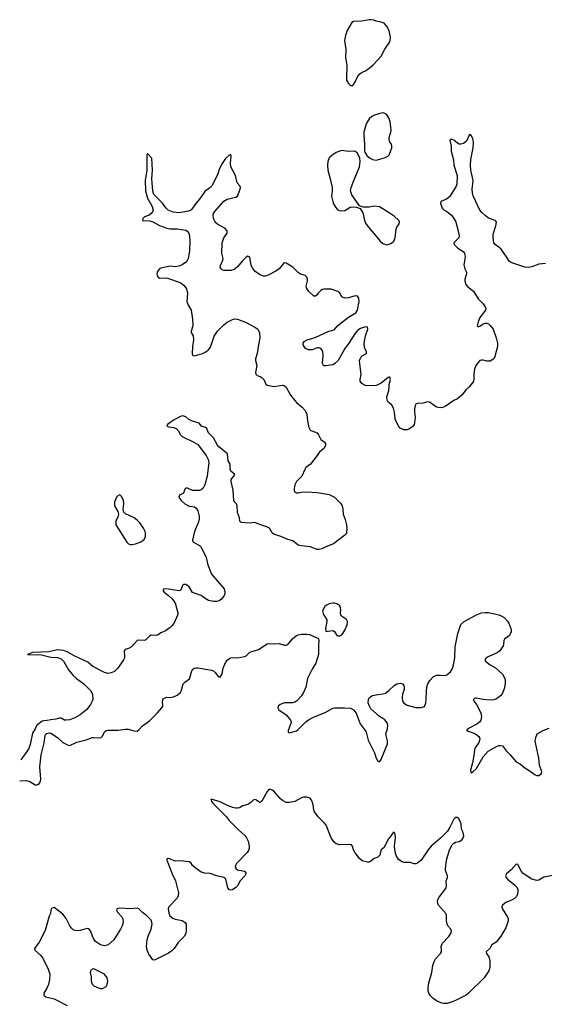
# Model space of a CAD drawing. Header units: inches. Extents: x 1682510 to 1839368, y 640758 to 791543.
# Tile 43 of 186: x 1685731 to 1691795, y 710943 to 722331. Entities that reach past the tile are written whole.
import ezdxf

# ---------------------------------------------------------------- set-up
doc = ezdxf.new("R2010")
doc.units = ezdxf.units.IN
doc.header["$MEASUREMENT"] = 0
for name, color, linetype in [('B6781', 7, 'Continuous'), ('B6782', 7, 'Continuous'), ('B6791', 7, 'Continuous'), ('B6792', 7, 'Continuous')]:
    doc.layers.add(name, color=color, linetype=linetype)

msp = doc.modelspace()

# ---------------------------------------------------------------- linework, layer by layer
at = {"layer": 'B6781', "color": 6}
for points, elevation in [([(1687247, 720000), (1687270, 719994), (1687349, 719949), (1687430, 719919), (1687470, 719913), (1687550, 719912), (1687650, 719897), (1687677, 719877), (1687689, 719849), (1687697, 719777), (1687694, 719654), (1687680, 719570), (1687661, 719530), (1687610, 719494), (1687570, 719479), (1687530, 719473), (1687470, 719480), (1687363, 719457), (1687350, 719452), (1687330, 719430), (1687319, 719410), (1687317, 719390), (1687320, 719370), (1687330, 719353), (1687350, 719340), (1687410, 719344), (1687441, 719341), (1687587, 719290), (1687630, 719261), (1687658, 719218), (1687671, 719170), (1687663, 719070), (1687679, 719030), (1687712, 718970), (1687727, 718867), (1687731, 718790), (1687713, 718730), (1687713, 718713), (1687735, 718675), (1687742, 718630), (1687727, 718550), (1687724, 718470), (1687727, 718450), (1687750, 718445), (1687844, 718470), (1687876, 718484), (1687911, 718509), (1687937, 718543), (1687979, 718670), (1688018, 718730), (1688090, 718803), (1688130, 718832), (1688190, 718865), (1688210, 718871), (1688250, 718868), (1688350, 718829), (1688450, 718775), (1688482, 718750), (1688496, 718730), (1688503, 718710), (1688507, 718650), (1688490, 718570), (1688477, 718470), (1688455, 718410), (1688455, 718390), (1688471, 718330), (1688456, 718250), (1688461, 718230), (1688477, 718217), (1688510, 718205), (1688534, 718190), (1688552, 718170), (1688575, 718115), (1688590, 718105), (1688670, 718088), (1688770, 718103), (1688790, 718095), (1688810, 718079), (1688862, 717990), (1688910, 717926), (1688930, 717905), (1688998, 717850), (1689029, 717810), (1689049, 717769), (1689057, 717690), (1689074, 717614), (1689084, 717590), (1689098, 717578), (1689150, 717562), (1689171, 717551), (1689186, 717530), (1689210, 717476), (1689250, 717448), (1689265, 717430), (1689267, 717410), (1689250, 717376), (1689194, 717326), (1689170, 717289), (1689091, 717190), (1689040, 717150), (1689026, 717130), (1688991, 717050), (1688932, 716988), (1688913, 716950), (1688902, 716910), (1688902, 716890), (1688908, 716870), (1688930, 716857), (1688950, 716858), (1688990, 716868), (1689051, 716871), (1689170, 716861), (1689310, 716840), (1689370, 716810), (1689441, 716741), (1689458, 716710), (1689467, 716670), (1689471, 716610), (1689494, 716550), (1689509, 716489), (1689514, 716446), (1689510, 716390), (1689490, 716370), (1689360, 716270), (1689270, 716235), (1689222, 716210), (1689190, 716202), (1689170, 716203), (1689090, 716236), (1688990, 716245), (1688950, 716255), (1688890, 716302), (1688830, 716319), (1688750, 716354), (1688670, 716380), (1688650, 716395), (1688617, 716450), (1688586, 716466), (1688495, 716495), (1688450, 716514), (1688390, 716508), (1688290, 716516), (1688274, 716530), (1688271, 716571), (1688249, 716630), (1688246, 716710), (1688238, 716730), (1688218, 716750), (1688207, 716770), (1688200, 716890), (1688177, 716990), (1688177, 717010), (1688187, 717030), (1688207, 717050), (1688216, 717070), (1688170, 717110), (1688163, 717137), (1688165, 717190), (1688141, 717230), (1688132, 717310), (1688034, 717390), (1688016, 717410), (1687970, 717494), (1687914, 717554), (1687890, 717610), (1687831, 717631), (1687805, 717665), (1687727, 717687), (1687688, 717708), (1687650, 717737), (1687630, 717746), (1687610, 717749), (1687590, 717742), (1687510, 717698), (1687467, 717670), (1687441, 717650), (1687433, 717630), (1687450, 717621), (1687510, 717613), (1687541, 717601), (1687561, 717581), (1687589, 717529), (1687609, 717510), (1687735, 717450), (1687790, 717417), (1687887, 717290), (1687910, 717246), (1687916, 717210), (1687899, 717050), (1687870, 716950), (1687850, 716911), (1687830, 716892), (1687810, 716885), (1687750, 716884), (1687730, 716887), (1687670, 716911), (1687650, 716913), (1687640, 716900), (1687624, 716856), (1687578, 716830), (1687570, 716810), (1687599, 716770), (1687639, 716730), (1687690, 716704), (1687750, 716696), (1687770, 716681), (1687790, 716650), (1687806, 716590), (1687806, 716550), (1687795, 716510), (1687751, 716410), (1687728, 716310), (1687731, 716291), (1687810, 716251), (1687830, 716230), (1687888, 716110), (1687905, 716025), (1687950, 715918), (1688095, 715750), (1688104, 715710), (1688103, 715690), (1688096, 715670), (1688064, 715630), (1688035, 715610), (1688010, 715602), (1687970, 715602), (1687915, 715615), (1687875, 715635), (1687828, 715670), (1687730, 715706), (1687690, 715770), (1687670, 715788), (1687650, 715797), (1687630, 715800), (1687623, 715797), (1687613, 715787), (1687597, 715743), (1687588, 715732), (1687570, 715726), (1687450, 715744), (1687412, 715748), (1687394, 715746), (1687385, 715730), (1687402, 715710), (1687453, 715673), (1687494, 715634), (1687525, 715590), (1687533, 715570), (1687560, 715470), (1687559, 715450), (1687512, 715348), (1687490, 715319), (1687470, 715301), (1687416, 715264), (1687361, 715239), (1687330, 715216), (1687310, 715210), (1687250, 715213), (1687230, 715200), (1687190, 715158), (1687170, 715149), (1687110, 715155), (1687090, 715150), (1687024, 715076), (1686990, 715057), (1686950, 715047), (1686937, 715030), (1686943, 714970), (1686942, 714950), (1686932, 714928), (1686865, 714830), (1686826, 714794), (1686790, 714775), (1686750, 714769), (1686710, 714780), (1686578, 714850), (1686519, 714899), (1686370, 714968), (1686280, 715020), (1686236, 715036), (1686170, 715042), (1686070, 715021), (1685879, 715010), (1685821, 714990), (1685983, 714983), (1686090, 714957), (1686170, 714955), (1686210, 714939), (1686237, 714910), (1686296, 714810), (1686350, 714744), (1686388, 714710), (1686472, 714650), (1686551, 714571), (1686572, 714530), (1686575, 714470), (1686570, 714448), (1686551, 714410), (1686507, 714353), (1686430, 714291), (1686370, 714256), (1686310, 714235), (1686270, 714228), (1686249, 714229), (1686210, 714251), (1686190, 714254), (1686150, 714241), (1686090, 714235), (1686050, 714224), (1686010, 714222), (1685990, 714216), (1685940, 714180), (1685930, 714170), (1685912, 714128), (1685881, 714079), (1685854, 713946), (1685837, 713903), (1685815, 713865), (1685744, 713770)], 700), ([(1690000, 718195), (1689990, 718194), (1689911, 718129), (1689870, 718106), (1689850, 718101), (1689776, 718096), (1689730, 718099), (1689710, 718106), (1689684, 718124), (1689667, 718150), (1689666, 718170), (1689678, 718230), (1689661, 718350), (1689660, 718390), (1689665, 718410), (1689677, 718430), (1689690, 718443), (1689738, 718470), (1689741, 718490), (1689718, 718538), (1689713, 718590), (1689727, 718673), (1689756, 718750), (1689750, 718774), (1689730, 718780), (1689670, 718760), (1689641, 718739), (1689611, 718710), (1689536, 718590), (1689489, 718530), (1689413, 718390), (1689370, 718350), (1689350, 718341), (1689270, 718326), (1689250, 718326), (1689243, 718330), (1689233, 718353), (1689240, 718450), (1689236, 718490), (1689228, 718510), (1689210, 718529), (1689190, 718537), (1689170, 718535), (1689110, 718514), (1689070, 718512), (1689036, 718530), (1689019, 718550), (1689009, 718570), (1689008, 718590), (1689019, 718610), (1689052, 718628), (1689145, 718655), (1689256, 718704), (1689304, 718730), (1689350, 718739), (1689370, 718748), (1689403, 718790), (1689426, 718810), (1689530, 718891), (1689618, 718942), (1689635, 718970), (1689654, 719070), (1689650, 719110), (1689635, 719135), (1689610, 719137), (1689530, 719115), (1689490, 719110), (1689461, 719121), (1689444, 719144), (1689432, 719172), (1689410, 719187), (1689330, 719213), (1689250, 719215), (1689230, 719212), (1689210, 719200), (1689182, 719170), (1689170, 719148), (1689150, 719133), (1689130, 719133), (1689070, 719190), (1689045, 719230), (1689044, 719250), (1689058, 719310), (1689058, 719330), (1689050, 719352), (1689030, 719371), (1688970, 719393), (1688950, 719406), (1688889, 719469), (1688810, 719515), (1688790, 719518), (1688779, 719510), (1688730, 719450), (1688690, 719421), (1688610, 719380), (1688570, 719365), (1688550, 719365), (1688510, 719379), (1688478, 719398), (1688450, 719424), (1688422, 719462), (1688407, 719490), (1688390, 719583), (1688370, 719596), (1688350, 719583), (1688302, 719538), (1688250, 719473), (1688210, 719442), (1688170, 719431), (1688091, 719429), (1688070, 719438), (1688058, 719450), (1688050, 719470), (1688052, 719490), (1688081, 719550), (1688083, 719570), (1688068, 719630), (1688071, 719750), (1688091, 719809), (1688130, 719864), (1688130, 719890), (1688101, 719921), (1688023, 719963), (1687991, 719990), (1687987, 720000)], 700), ([(1689721, 720000), (1689730, 719978), (1689749, 719950), (1689897, 719770), (1689930, 719743), (1689970, 719729), (1689990, 719730), (1690000, 719734)], 800), ([(1690000, 717899), (1689990, 717907), (1689979, 717930), (1689976, 717970), (1689997, 718043), (1690000, 718091)], 700), ([(1685731, 713527), (1685810, 713533), (1685850, 713521), (1685910, 713483), (1685930, 713480), (1685953, 713490), (1685967, 713513), (1685974, 713546), (1685965, 713690), (1685979, 713830), (1686014, 713966), (1686025, 714050), (1686034, 714066), (1686045, 714075), (1686070, 714082), (1686090, 714078), (1686167, 714030), (1686230, 713972), (1686290, 713940), (1686310, 713936), (1686390, 713973), (1686500, 714000), (1686570, 714027), (1686590, 714030), (1686650, 714025), (1686672, 714028), (1686690, 714044), (1686710, 714095), (1686730, 714109), (1686750, 714115), (1686868, 714112), (1686950, 714125), (1686985, 714125), (1687050, 714104), (1687090, 714102), (1687110, 714116), (1687150, 714162), (1687230, 714223), (1687321, 714310), (1687375, 714370), (1687385, 714390), (1687381, 714450), (1687390, 714476), (1687430, 714497), (1687472, 714492), (1687510, 714499), (1687550, 714518), (1687589, 714550), (1687603, 714577), (1687622, 714650), (1687640, 714670), (1687692, 714708), (1687702, 714730), (1687716, 714790), (1687730, 714815), (1687746, 714830), (1687770, 714836), (1687790, 714835), (1687950, 714809), (1687970, 714799), (1687990, 714780), (1688030, 714731), (1688050, 714725), (1688070, 714765), (1688082, 714830), (1688102, 714878), (1688130, 714922), (1688156, 714944), (1688170, 714952), (1688187, 714953), (1688250, 714949), (1688334, 714966), (1688350, 714974), (1688390, 715015), (1688490, 715046), (1688590, 715112), (1688610, 715116), (1688670, 715112), (1688730, 715117), (1688790, 715097), (1688810, 715096), (1688830, 715105), (1688883, 715170), (1688930, 715208), (1688950, 715217), (1688990, 715223), (1689050, 715224), (1689079, 715219), (1689178, 715178), (1689185, 715170), (1689190, 715150), (1689184, 715090), (1689183, 714990), (1689154, 714890), (1689110, 714818), (1689056, 714710), (1689037, 714610), (1689012, 714550), (1688988, 714510), (1688930, 714450), (1688910, 714437), (1688889, 714431), (1688790, 714430), (1688741, 714410), (1688719, 714390), (1688716, 714370), (1688727, 714350), (1688810, 714292), (1688861, 714230), (1688868, 714210), (1688866, 714190), (1688836, 714110), (1688836, 714090), (1688850, 714081), (1688930, 714106), (1688950, 714120), (1689040, 714210), (1689070, 714233), (1689133, 714267), (1689263, 714317), (1689350, 714369), (1689370, 714373), (1689487, 714373), (1689553, 714367), (1689590, 714350), (1689622, 714310), (1689668, 714188), (1689726, 714110), (1689736, 714090), (1689758, 713998), (1689832, 713850), (1689850, 713789), (1689870, 713754), (1689890, 713749), (1689910, 713775), (1689983, 713957), (1689984, 713990), (1689966, 714050), (1689965, 714070), (1689984, 714130), (1689987, 714170), (1689978, 714198), (1689952, 714232), (1689930, 714250), (1689890, 714272), (1689790, 714362), (1689770, 714397), (1689760, 714430), (1689762, 714470), (1689771, 714489), (1689790, 714504), (1689810, 714513), (1689870, 714527), (1689930, 714532), (1689958, 714542), (1690000, 714578)], 700), ([(1690000, 712865), (1689990, 712851), (1689943, 712757), (1689911, 712730), (1689897, 712690), (1689898, 712670), (1689870, 712645), (1689829, 712631), (1689786, 712594), (1689770, 712587), (1689750, 712586), (1689690, 712604), (1689657, 712630), (1689610, 712693), (1689591, 712730), (1689579, 712770), (1689566, 712786), (1689532, 712792), (1689428, 712788), (1689390, 712800), (1689361, 712821), (1689332, 712870), (1689273, 713013), (1689256, 713036), (1689181, 713110), (1689139, 713170), (1689131, 713191), (1689123, 713250), (1689112, 713290), (1689097, 713317), (1689087, 713327), (1689050, 713338), (1689010, 713338), (1688989, 713331), (1688910, 713289), (1688850, 713275), (1688810, 713278), (1688770, 713301), (1688743, 713323), (1688670, 713407), (1688650, 713420), (1688630, 713427), (1688610, 713426), (1688590, 713405), (1688530, 713291), (1688510, 713277), (1688490, 713284), (1688470, 713304), (1688450, 713313), (1688430, 713302), (1688404, 713276), (1688370, 713254), (1688310, 713238), (1688270, 713215), (1688250, 713210), (1688230, 713210), (1688190, 713220), (1688125, 713245), (1688050, 713285), (1687946, 713314), (1687941, 713310), (1687946, 713306), (1687947, 713290), (1687962, 713270), (1688116, 713116), (1688153, 713070), (1688262, 712962), (1688330, 712901), (1688354, 712870), (1688372, 712830), (1688384, 712770), (1688384, 712750), (1688377, 712723), (1688361, 712699), (1688237, 712570), (1688226, 712550), (1688223, 712530), (1688233, 712510), (1688250, 712497), (1688330, 712483), (1688344, 712470), (1688346, 712450), (1688335, 712430), (1688281, 712370), (1688247, 712313), (1688228, 712292), (1688190, 712266), (1688170, 712263), (1688151, 712270), (1688138, 712290), (1688115, 712390), (1688103, 712403), (1688090, 712411), (1688010, 712429), (1687934, 712454), (1687870, 712458), (1687830, 712472), (1687760, 712520), (1687730, 712550), (1687710, 712579), (1687691, 712591), (1687590, 712601), (1687530, 712599), (1687456, 712630), (1687433, 712627), (1687432, 712610), (1687439, 712590), (1687495, 712450), (1687533, 712370), (1687567, 712233), (1687563, 712197), (1687550, 712170), (1687454, 712070), (1687446, 712046), (1687456, 711996), (1687467, 711967), (1687500, 711940), (1687530, 711929), (1687611, 711911), (1687643, 711890), (1687654, 711870), (1687657, 711790), (1687653, 711767), (1687635, 711730), (1687564, 711656), (1687517, 711590), (1687490, 711561), (1687450, 711533), (1687290, 711454), (1687270, 711459), (1687223, 711523), (1687205, 711570), (1687198, 711610), (1687204, 711690), (1687215, 711730), (1687252, 711810), (1687263, 711870), (1687260, 711890), (1687250, 711914), (1687218, 711950), (1687198, 711970), (1687150, 712004), (1687110, 712048), (1687090, 712055), (1687010, 712048), (1686890, 712054), (1686868, 712052), (1686854, 712046), (1686850, 712030), (1686861, 712010), (1686913, 711953), (1686924, 711930), (1686926, 711894), (1686914, 711850), (1686896, 711810), (1686818, 711690), (1686755, 711630), (1686710, 711618), (1686666, 711630), (1686606, 711670), (1686580, 711710), (1686550, 711794), (1686530, 711814), (1686510, 711820), (1686430, 711796), (1686393, 711793), (1686370, 711796), (1686350, 711806), (1686330, 711822), (1686310, 711849), (1686270, 711936), (1686230, 711985), (1686130, 712063), (1686104, 712056), (1686090, 712031), (1686087, 711993), (1686070, 711961), (1686025, 711795), (1685958, 711662), (1685902, 711590), (1685908, 711570), (1685973, 711513), (1685997, 711477), (1686062, 711350), (1686080, 711290), (1686077, 711230), (1686063, 711170), (1686045, 711130), (1686010, 711070), (1686010, 711050), (1686032, 711030), (1686130, 711005), (1686279, 710930)], 700)]:
    msp.add_lwpolyline(points, dxfattribs=dict(at, elevation=elevation))
for points, elevation in [([(1686890, 716834), (1686870, 716827), (1686850, 716807), (1686827, 716750), (1686828, 716710), (1686864, 716644), (1686874, 716610), (1686870, 716590), (1686844, 716530), (1686842, 716490), (1686970, 716287), (1686990, 716270), (1687010, 716262), (1687030, 716260), (1687070, 716269), (1687130, 716290), (1687170, 716319), (1687186, 716354), (1687187, 716390), (1687182, 716410), (1687162, 716450), (1687119, 716510), (1687090, 716542), (1687053, 716570), (1686956, 716616), (1686935, 716635), (1686928, 716668), (1686936, 716730), (1686931, 716770), (1686910, 716813)], 800), ([(1689350, 715583), (1689310, 715576), (1689279, 715561), (1689257, 715543), (1689237, 715510), (1689233, 715490), (1689241, 715450), (1689282, 715390), (1689283, 715370), (1689267, 715290), (1689270, 715254), (1689350, 715268), (1689370, 715256), (1689397, 715210), (1689410, 715203), (1689430, 715203), (1689450, 715212), (1689466, 715230), (1689490, 715270), (1689515, 715330), (1689520, 715370), (1689510, 715393), (1689463, 715423), (1689444, 715444), (1689438, 715470), (1689443, 715510), (1689440, 715530), (1689431, 715550), (1689421, 715561), (1689396, 715576), (1689370, 715582)], 700), ([(1686590, 711354), (1686569, 711351), (1686551, 711330), (1686547, 711310), (1686559, 711259), (1686559, 711210), (1686570, 711174), (1686590, 711156), (1686649, 711129), (1686670, 711124), (1686690, 711125), (1686730, 711150), (1686743, 711170), (1686751, 711210), (1686741, 711250), (1686710, 711290), (1686690, 711303)], 700)]:
    msp.add_lwpolyline(points, close=True, dxfattribs=dict(at, elevation=elevation))
at = {"layer": 'B6782', "color": 6}
for points, elevation in [([(1690000, 722200), (1689983, 722243), (1689944, 722290), (1689910, 722304), (1689850, 722313), (1689826, 722326), (1689791, 722331), (1689770, 722331), (1689687, 722313), (1689590, 722312), (1689570, 722300), (1689515, 722205), (1689495, 722150), (1689486, 722090), (1689499, 721990), (1689496, 721890), (1689514, 721810), (1689507, 721650), (1689510, 721630), (1689530, 721594), (1689550, 721574), (1689570, 721567), (1689590, 721583), (1689609, 721611), (1689636, 721670), (1689658, 721702), (1689680, 721720), (1689730, 721741), (1689750, 721755), (1689816, 721810), (1689911, 721910), (1689950, 721992), (1690000, 722064)], 800), ([(1690000, 721184), (1689996, 721196), (1689974, 721230), (1689950, 721248), (1689930, 721252), (1689893, 721247), (1689834, 721226), (1689801, 721210), (1689770, 721186), (1689734, 721126), (1689710, 721030), (1689709, 720990), (1689717, 720890), (1689715, 720815), (1689719, 720799), (1689742, 720762), (1689773, 720733), (1689810, 720714), (1689850, 720708), (1689961, 720739), (1689987, 720753), (1690000, 720770)], 800), ([(1687987, 720000), (1687973, 720030), (1687967, 720070), (1687971, 720090), (1687983, 720110), (1688090, 720232), (1688130, 720255), (1688230, 720278), (1688249, 720291), (1688278, 720370), (1688283, 720390), (1688276, 720410), (1688245, 720445), (1688224, 720530), (1688172, 720630), (1688166, 720670), (1688175, 720755), (1688172, 720772), (1688150, 720762), (1688110, 720726), (1688070, 720667), (1688040, 720610), (1688023, 720550), (1688007, 720513), (1687951, 720410), (1687930, 720387), (1687870, 720343), (1687822, 720270), (1687755, 720190), (1687722, 720138), (1687710, 720127), (1687683, 720117), (1687570, 720099), (1687505, 720105), (1687446, 720130), (1687425, 720150), (1687380, 720210), (1687283, 720310), (1687271, 720350), (1687257, 720490), (1687265, 720590), (1687260, 720730), (1687210, 720784), (1687202, 720770), (1687202, 720590), (1687181, 720470), (1687184, 720350), (1687210, 720267), (1687263, 720170), (1687273, 720130), (1687268, 720110), (1687252, 720088), (1687228, 720071), (1687172, 720050), (1687153, 720030), (1687150, 720010), (1687230, 720004), (1687247, 720000)], 700), ([(1690000, 720097), (1689890, 720165), (1689833, 720173), (1689770, 720163), (1689702, 720162), (1689685, 720165), (1689660, 720180), (1689570, 720307), (1689554, 720350), (1689562, 720390), (1689592, 720470), (1689660, 720630), (1689666, 720690), (1689661, 720730), (1689654, 720750), (1689630, 720790), (1689610, 720807), (1689599, 720810), (1689530, 720806), (1689450, 720817), (1689390, 720797), (1689338, 720762), (1689307, 720733), (1689293, 720690), (1689289, 720650), (1689293, 720590), (1689320, 720490), (1689341, 720390), (1689343, 720350), (1689336, 720290), (1689349, 720229), (1689360, 720200), (1689382, 720162), (1689401, 720141), (1689425, 720125), (1689450, 720119), (1689490, 720124), (1689550, 720161), (1689570, 720167), (1689624, 720164), (1689666, 720146), (1689699, 720099), (1689717, 720010), (1689721, 720000)], 800)]:
    msp.add_lwpolyline(points, dxfattribs=dict(at, elevation=elevation))
at = {"layer": 'B6791', "color": 6}
for points, elevation in [([(1690000, 719734), (1690030, 719745), (1690057, 719770), (1690072, 719810), (1690081, 719910), (1690089, 719930), (1690118, 719970), (1690121, 719990), (1690117, 720000)], 800), ([(1690767, 720000), (1690773, 719990), (1690800, 719890), (1690809, 719830), (1690806, 719810), (1690799, 719801), (1690749, 719750), (1690751, 719731), (1690796, 719690), (1690855, 719650), (1690871, 719630), (1690878, 719610), (1690879, 719590), (1690865, 719495), (1690875, 719450), (1690896, 719410), (1690897, 719390), (1690878, 719330), (1690876, 719310), (1690887, 719270), (1690910, 719242), (1690977, 719190), (1691030, 719101), (1691090, 719043), (1691113, 719010), (1691119, 718990), (1691116, 718970), (1691050, 718887), (1691030, 718838), (1691020, 718790), (1691030, 718778), (1691050, 718787), (1691087, 718813), (1691110, 718821), (1691130, 718821), (1691150, 718813), (1691170, 718795), (1691203, 718750), (1691239, 718650), (1691253, 718590), (1691254, 718550), (1691223, 718437), (1691211, 718409), (1691201, 718399), (1691170, 718381), (1691150, 718380), (1691130, 718381), (1691090, 718395), (1691070, 718395), (1691050, 718388), (1691030, 718368), (1691005, 718330), (1690988, 718290), (1690980, 718230), (1690980, 718170), (1690976, 718150), (1690965, 718130), (1690921, 718079), (1690886, 718050), (1690847, 717993), (1690793, 717947), (1690750, 717925), (1690650, 717857), (1690610, 717842), (1690570, 717844), (1690550, 717851), (1690468, 717908), (1690450, 717910), (1690390, 717895), (1690330, 717893), (1690310, 717884), (1690302, 717870), (1690296, 717830), (1690295, 717790), (1690301, 717730), (1690296, 717670), (1690290, 717650), (1690274, 717626), (1690230, 717596), (1690210, 717588), (1690170, 717588), (1690130, 717607), (1690110, 717629), (1690070, 717710), (1690065, 717790), (1690050, 717839), (1690032, 717872), (1690000, 717899)], 700), ([(1691810, 719510), (1691730, 719502), (1691650, 719471), (1691610, 719466), (1691570, 719470), (1691442, 719510), (1691410, 719523), (1691390, 719537), (1691379, 719550), (1691359, 719590), (1691297, 719677), (1691270, 719702), (1691228, 719730), (1691211, 719751), (1691203, 719810), (1691204, 719850), (1691235, 719945), (1691243, 719990), (1691234, 720000)], 700), ([(1690000, 718091), (1690001, 718110), (1690016, 718170), (1690010, 718196), (1690000, 718195)], 700), ([(1690000, 714578), (1690061, 714630), (1690091, 714650), (1690130, 714659), (1690154, 714650), (1690172, 714630), (1690176, 714610), (1690176, 714584), (1690156, 714530), (1690151, 714490), (1690155, 714450), (1690170, 714424), (1690210, 714404), (1690310, 714376), (1690370, 714376), (1690410, 714389), (1690425, 714430), (1690431, 714469), (1690432, 714570), (1690438, 714610), (1690449, 714651), (1690470, 714687), (1690510, 714730), (1690550, 714748), (1690590, 714750), (1690650, 714745), (1690670, 714752), (1690710, 714788), (1690734, 714826), (1690747, 714870), (1690759, 714950), (1690764, 715076), (1690795, 715230), (1690830, 715336), (1690868, 715372), (1691012, 715448), (1691070, 715469), (1691110, 715475), (1691150, 715474), (1691269, 715449), (1691297, 715437), (1691330, 715415), (1691370, 715376), (1691384, 715350), (1691408, 715290), (1691413, 715270), (1691412, 715250), (1691405, 715230), (1691391, 715209), (1691335, 715165), (1691328, 715150), (1691324, 715110), (1691318, 715090), (1691279, 715030), (1691250, 715008), (1691125, 714955), (1691107, 714930), (1691115, 714910), (1691170, 714870), (1691230, 714833), (1691310, 714762), (1691338, 714710), (1691343, 714690), (1691343, 714650), (1691329, 714590), (1691306, 714534), (1691289, 714510), (1691244, 714476), (1691210, 714465), (1691170, 714462), (1691089, 714469), (1691010, 714484), (1690990, 714482), (1690977, 714470), (1690980, 714450), (1691011, 714411), (1691054, 714330), (1691062, 714310), (1691068, 714270), (1691061, 714230), (1691049, 714210), (1691016, 714184), (1690912, 714130), (1690897, 714110), (1690904, 714104), (1690950, 714092), (1691001, 714070), (1691039, 714039), (1691046, 714030), (1691051, 714010), (1691039, 713970), (1690995, 713910), (1690988, 713892), (1690984, 713844), (1690965, 713735), (1690943, 713650), (1690946, 713626), (1690950, 713621), (1690970, 713630), (1691010, 713672), (1691090, 713806), (1691147, 713870), (1691250, 713927), (1691270, 713936), (1691290, 713938), (1691311, 713931), (1691357, 713870), (1691399, 713830), (1691470, 713748), (1691519, 713719), (1691570, 713678), (1691610, 713656), (1691690, 713596), (1691710, 713589), (1691730, 713590), (1691760, 713610), (1691768, 713630), (1691740, 713710), (1691731, 713791), (1691695, 713950), (1691691, 713990), (1691696, 714030), (1691713, 714070), (1691780, 714110), (1691850, 714136)], 700), ([(1692074, 712466), (1691790, 712412), (1691730, 712377), (1691710, 712373), (1691650, 712390), (1691550, 712455), (1691530, 712479), (1691490, 712559), (1691470, 712565), (1691410, 712497), (1691359, 712450), (1691347, 712430), (1691352, 712410), (1691371, 712390), (1691450, 712326), (1691476, 712296), (1691488, 712270), (1691490, 712250), (1691485, 712215), (1691474, 712190), (1691452, 712168), (1691422, 712150), (1691350, 712122), (1691310, 712090), (1691304, 712070), (1691309, 712050), (1691370, 711950), (1691377, 711930), (1691376, 711910), (1691351, 711829), (1691292, 711730), (1691237, 711663), (1691190, 711631), (1691166, 711590), (1691123, 711550), (1691127, 711530), (1691153, 711490), (1691164, 711450), (1691165, 711370), (1691155, 711330), (1691099, 711250), (1690919, 711070), (1690890, 711050), (1690770, 710987), (1690730, 710970), (1690673, 710953), (1690632, 710952), (1690610, 710957), (1690550, 710984), (1690510, 711010), (1690479, 711039), (1690459, 711070), (1690453, 711093), (1690452, 711132), (1690460, 711190), (1690494, 711310), (1690508, 711392), (1690522, 711438), (1690539, 711470), (1690595, 711530), (1690607, 711550), (1690608, 711570), (1690601, 711610), (1690614, 711646), (1690690, 711726), (1690717, 711770), (1690722, 711790), (1690716, 711810), (1690680, 711850), (1690671, 711870), (1690664, 711910), (1690666, 711970), (1690659, 711990), (1690573, 712090), (1690563, 712110), (1690561, 712130), (1690566, 712154), (1690578, 712182), (1690656, 712284), (1690665, 712310), (1690661, 712370), (1690675, 712410), (1690676, 712430), (1690653, 712490), (1690652, 712510), (1690664, 712610), (1690700, 712730), (1690730, 712786), (1690750, 712808), (1690770, 712818), (1690810, 712827), (1690830, 712838), (1690844, 712850), (1690857, 712870), (1690863, 712890), (1690855, 712930), (1690838, 712970), (1690833, 713030), (1690810, 713083), (1690798, 713098), (1690790, 713104), (1690770, 713103), (1690750, 713085), (1690702, 712990), (1690674, 712946), (1690596, 712864), (1690488, 712770), (1690454, 712730), (1690370, 712608), (1690330, 712574), (1690310, 712567), (1690290, 712567), (1690243, 712583), (1690170, 712584), (1690150, 712589), (1690110, 712618), (1690082, 712662), (1690070, 712708), (1690064, 712770), (1690073, 712870), (1690071, 712911), (1690067, 712927), (1690050, 712934), (1690000, 712865)], 700)]:
    msp.add_lwpolyline(points, dxfattribs=dict(at, elevation=elevation))
at = {"layer": 'B6792', "color": 6}
for points, elevation in [([(1690000, 722064), (1690005, 722070), (1690012, 722090), (1690016, 722130), (1690006, 722186), (1690000, 722200)], 800), ([(1690000, 720770), (1690004, 720776), (1690032, 720850), (1690033, 720873), (1690028, 720890), (1690010, 720916), (1690003, 720950), (1690003, 720970), (1690021, 721030), (1690024, 721056), (1690012, 721150), (1690000, 721184)], 800), ([(1691234, 720000), (1691225, 720010), (1691150, 720037), (1691110, 720065), (1691076, 720096), (1691051, 720130), (1690972, 720292), (1690964, 720330), (1690962, 720370), (1690974, 720470), (1690944, 720590), (1690940, 720650), (1690946, 720714), (1690973, 720850), (1690977, 720910), (1690970, 720956), (1690950, 720992), (1690930, 721002), (1690895, 720925), (1690860, 720900), (1690830, 720890), (1690810, 720893), (1690790, 720903), (1690750, 720937), (1690730, 720945), (1690715, 720945), (1690704, 720936), (1690719, 720870), (1690720, 720810), (1690747, 720710), (1690750, 720649), (1690788, 720530), (1690785, 720430), (1690776, 720404), (1690751, 720369), (1690699, 720281), (1690666, 720254), (1690597, 720230), (1690595, 720210), (1690613, 720150), (1690632, 720132), (1690670, 720111), (1690723, 720070), (1690750, 720033), (1690767, 720000)], 700), ([(1690117, 720000), (1690112, 720010), (1690060, 720060), (1690000, 720097)], 800)]:
    msp.add_lwpolyline(points, dxfattribs=dict(at, elevation=elevation))

doc.saveas('drawing.dxf')
